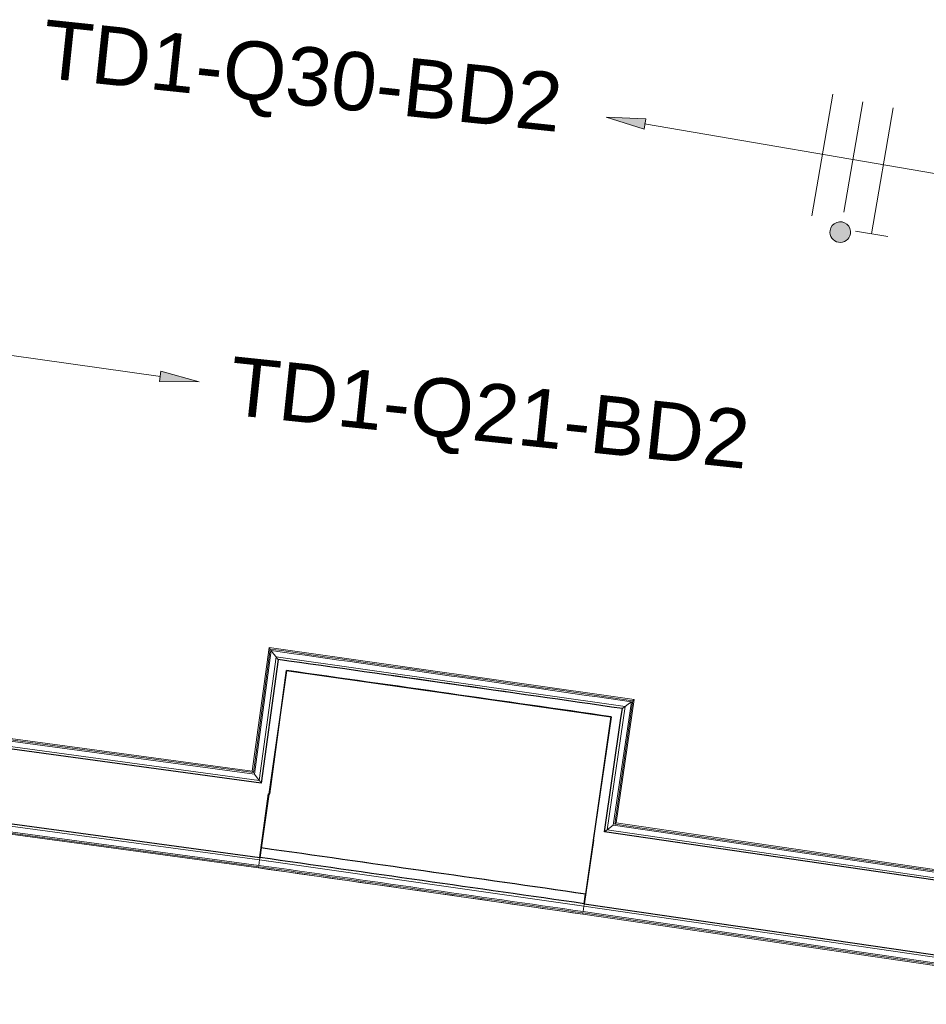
# Model space of a CAD drawing. Header units: millimetres. Extents: x -2845 to 74565, y -36590 to 13748.
# Tile 65 of 90: x 48958 to 50122, y -22041 to -20778. Entities that reach past the tile are written whole.
import ezdxf

# ---------------------------------------------------------------- set-up
doc = ezdxf.new("R2010")
doc.units = ezdxf.units.MM
for name, color, linetype, lineweight in [('A-FLOR-HRAL', 7, 'Continuous', 18), ('A-WALL', 7, 'Continuous', 25), ('CABLE', 7, 'Continuous', 30), ('CABLES', 7, 'Continuous', 18)]:
    doc.layers.add(name, color=color, linetype=linetype, lineweight=lineweight)
doc.styles.add('Arial_2', font='arial.ttf', dxfattribs={"height": 75})

# ---------------------------------------------------------------- blocks, each defined once
blk = doc.blocks.new('B02_DC_STR_rvt-1-2021_015_1111_DCE_1_50_N0 FINI_CFO_PCN')
at = {"layer": 'A-WALL'}
for p, q in [((-3868.7, -21612.9), (-3900.9, -21840.7)), ((-3484.3, -21900), (-3451.6, -21672.3))]:
    blk.add_line(p, q, dxfattribs=at)
for radius in [184668.5, 184438.5]:
    blk.add_arc((-29704.5, -204465.3), radius, 81.827018, 81.957738, dxfattribs=at)
blk = doc.blocks.new('Garde-corps - Garde-corps-506445-2021_015_1111_DCE_1_50_N0 FINI_CFO_PCN')
at = {"layer": 'A-FLOR-HRAL'}
for p, q in [((-3890.9, -21583.5), (-3912.4, -21742.2)), ((-3889.5, -21585.4), (-3911, -21744.1)), ((-3422.1, -21650.3), (-3890.9, -21583.5)), ((-3888, -21587.4), (-3909.5, -21746)), ((-3881.9, -21595.4), (-3903.4, -21754)), ((-3434, -21659.2), (-3881.9, -21595.4)), ((-3870, -21597.1), (-3881.9, -21595.4)), ((-3805.7, -21609.2), (-3879.4, -21598.8)), ((-3584.7, -21640.7), (-3732, -21619.7)), ((-3903.4, -21754), (-4669.9, -21650.2)), ((-3909.5, -21746), (-4668.9, -21643.1)), ((-3911, -21744.1), (-4668.7, -21641.4)), ((-3912.4, -21742.2), (-4668.5, -21639.8)), ((-3445.2, -21808.7), (-3422.1, -21650.3)), ((-3437.4, -21661.8), (-3511, -21651.2)), ((-3457.1, -21817.6), (-3434, -21659.2)), ((-3449.1, -21811.6), (-3425.9, -21653.2)), ((-3447.1, -21810.1), (-3423.9, -21651.7)), ((-3434, -21659.2), (-3445.9, -21657.5)), ((-3909.5, -21746), (-3903.4, -21754)), ((-3449.1, -21811.6), (-3457.1, -21817.6)), ((-2832.7, -21901.7), (-3449.1, -21811.6)), ((-2834.1, -21899.7), (-3447.1, -21810.1)), ((-2835.5, -21897.8), (-3445.2, -21808.7)), ((-2826.6, -21909.8), (-3457.1, -21817.6))]:
    blk.add_line(p, q, dxfattribs=at)
at = {"layer": 'A-FLOR-HRAL', "flags": 128}
for points in [[(-3890.9, -21583.5), (-3890.9, -21583.5), (-3890.9, -21583.6), (-3890.7, -21583.8), (-3890.6, -21584), (-3890.4, -21584.2), (-3890.2, -21584.5), (-3890, -21584.7), (-3889.9, -21584.9), (-3889.7, -21585.2), (-3889.5, -21585.4)], [(-3888, -21587.4), (-3885, -21591.4), (-3881.9, -21595.4)], [(-3881.9, -21595.4), (-3881.8, -21595.5), (-3881.6, -21595.9), (-3881.2, -21596.3), (-3880.8, -21596.9), (-3880.3, -21597.5), (-3879.9, -21598.2), (-3879.4, -21598.8)], [(-3425.9, -21653.2), (-3429.9, -21656.2), (-3434, -21659.2)]]:
    blk.add_lwpolyline(points, dxfattribs=at)
at = {"layer": 'A-FLOR-HRAL'}
for radius, start, end in [(184692.9, 81.819426, 81.96532), (184691.2, 81.819967, 81.964777)]:
    blk.add_arc((-29704.5, -204465.3), radius, start, end, dxfattribs=at)
for points, knots in [([(-3422.1, -21650.3), (-3422.1, -21650.3), (-3422.1, -21650.3), (-3422.2, -21650.4), (-3422.3, -21650.5), (-3422.4, -21650.6), (-3422.6, -21650.7), (-3422.8, -21650.9), (-3423, -21651), (-3423.2, -21651.2), (-3423.4, -21651.3), (-3423.7, -21651.5), (-3423.8, -21651.6), (-3423.9, -21651.7)], [0.075, 0.075, 0.075, 0.075, 0.15, 0.2125, 0.275, 0.35, 0.425, 0.5, 0.6, 0.7, 0.775, 0.85, 1, 1, 1, 1]), ([(-3434, -21659.2), (-3434, -21659.2), (-3434, -21659.2), (-3434.1, -21659.3), (-3434.1, -21659.3), (-3434.2, -21659.4), (-3434.3, -21659.4), (-3434.3, -21659.5), (-3434.4, -21659.6), (-3434.6, -21659.6), (-3434.7, -21659.7), (-3434.8, -21659.8), (-3434.9, -21659.9), (-3435.1, -21660), (-3435.2, -21660.1), (-3435.3, -21660.2), (-3435.5, -21660.3), (-3435.6, -21660.4), (-3435.8, -21660.6), (-3436.2, -21660.9), (-3436.7, -21661.3), (-3437.2, -21661.6), (-3437.4, -21661.8)], [0, 0, 0, 0, 0.071429, 0.107143, 0.142857, 0.178571, 0.214286, 0.25, 0.285714, 0.321429, 0.357143, 0.392857, 0.428571, 0.464286, 0.5, 0.535714, 0.571429, 0.607143, 0.642857, 0.714286, 0.857143, 1, 1, 1, 1]), ([(-3912.4, -21742.2), (-3912.4, -21742.2), (-3912.4, -21742.3), (-3912.3, -21742.4), (-3912.2, -21742.5), (-3912, -21742.7), (-3911.9, -21742.9), (-3911.8, -21743.1), (-3911.7, -21743.2), (-3911.6, -21743.3), (-3911.5, -21743.5), (-3911.4, -21743.6), (-3911.3, -21743.7), (-3911.1, -21743.9), (-3911.1, -21744), (-3911, -21744.1)], [0.1, 0.1, 0.1, 0.1, 0.2, 0.3, 0.4, 0.475, 0.55, 0.6, 0.65, 0.7, 0.75, 0.8, 0.85, 0.9, 1, 1, 1, 1]), ([(-3903.4, -21754), (-3903.4, -21754), (-3903.4, -21754.1), (-3903.2, -21754.3), (-3903.1, -21754.5), (-3902.9, -21754.7), (-3902.8, -21754.9), (-3902.6, -21755.1), (-3902.4, -21755.4), (-3902.2, -21755.7), (-3902, -21755.9), (-3901.8, -21756.2), (-3901.4, -21756.7), (-3901.1, -21757.1), (-3900.9, -21757.4)], [0, 0, 0, 0, 0.166667, 0.25, 0.333333, 0.416667, 0.458333, 0.5, 0.583333, 0.666667, 0.708333, 0.75, 0.833333, 1, 1, 1, 1]), ([(-3445.2, -21808.7), (-3445.2, -21808.7), (-3445.3, -21808.7), (-3445.4, -21808.8), (-3445.6, -21808.9), (-3445.8, -21809.1), (-3445.9, -21809.2), (-3446.1, -21809.3), (-3446.2, -21809.4), (-3446.4, -21809.5), (-3446.5, -21809.6), (-3446.6, -21809.7), (-3446.8, -21809.8), (-3446.9, -21810), (-3447, -21810), (-3447.1, -21810.1)], [0.1, 0.1, 0.1, 0.1, 0.2, 0.3, 0.4, 0.475, 0.55, 0.6, 0.65, 0.7, 0.75, 0.8, 0.85, 0.9, 1, 1, 1, 1]), ([(-3457.1, -21817.6), (-3457.1, -21817.6), (-3457.2, -21817.6), (-3457.4, -21817.8), (-3457.6, -21817.9), (-3457.8, -21818.1), (-3458, -21818.2), (-3458.2, -21818.4), (-3458.5, -21818.6), (-3458.8, -21818.8), (-3459, -21819), (-3459.3, -21819.2), (-3459.8, -21819.6), (-3460.2, -21819.9), (-3460.5, -21820.1)], [0, 0, 0, 0, 0.166667, 0.25, 0.333333, 0.416667, 0.458333, 0.5, 0.583333, 0.666667, 0.708333, 0.75, 0.833333, 1, 1, 1, 1])]:
    blk.add_open_spline(points, degree=3, knots=knots, dxfattribs=at)
blk = doc.blocks.new('Garde-corps - Garde-corps-511339-2021_015_1111_DCE_1_50_N0 FINI_CFO_PCN')
at = {"layer": 'A-FLOR-HRAL'}
for p, q in [((-4786, -21743.6), (-4785, -21736.5)), ((-4784.6, -21733.6), (-4785, -21736.5)), ((-4785, -21736.5), (-3903.1, -21856)), ((-4786.2, -21745.3), (-4786.4, -21747)), ((-4786.4, -21747), (-3904.5, -21866.4)), ((-4786.2, -21745.3), (-4786, -21743.6)), ((-4786.2, -21745.3), (-3904.2, -21864.8)), ((-4786, -21743.6), (-3904, -21863.1)), ((-3903.1, -21856), (-3486.8, -21915.3)), ((-3903.1, -21856), (-3891.6, -21857.6)), ((-3904.5, -21866.4), (-3488.3, -21925.7)), ((-3904.5, -21866.4), (-3904.5, -21866.4)), ((-3498.3, -21913.7), (-3486.8, -21915.3)), ((-3487.8, -21922.4), (-3486.8, -21915.3)), ((-3486.6, -21913.8), (-3486.8, -21915.3)), ((-3486.8, -21915.3), (-2972, -21990.6)), ((-3486.5, -21913.1), (-3486.6, -21913.8)), ((-3486.4, -21912.3), (-3486.5, -21913.1)), ((-3488.1, -21924.1), (-3488.3, -21925.7)), ((-3488.3, -21925.7), (-2973.5, -22001)), ((-3488.1, -21924.1), (-2973.2, -21999.4)), ((-3487.8, -21922.4), (-2973, -21997.6)), ((-2869.6, -22016.2), (-2801.9, -22026.1)), ((-2869.3, -22014.6), (-2801.7, -22024.5)), ((-2869.1, -22012.8), (-2801.4, -22022.7)), ((-2868.1, -22005.8), (-2800.4, -22015.7)), ((-2695.2, -22031.1), (-2694.8, -22028.1)), ((-2698, -22041.3), (-2696.7, -22041.5)), ((-2697.8, -22039.6), (-2696.5, -22039.8)), ((-2697.6, -22037.9), (-2696.2, -22038.1)), ((-2696.7, -22041.5), (-2696.5, -22039.8)), ((-2696.5, -22030.9), (-2695.2, -22031.1)), ((-2696.2, -22038.1), (-2696.5, -22039.8)), ((-2695.2, -22031.1), (-2696.2, -22038.1))]:
    blk.add_line(p, q, dxfattribs=at)
at = {"layer": 'A-FLOR-HRAL', "flags": 128}
for points in [[(-3904.5, -21866.4), (-3904.5, -21866.4), (-3904.5, -21866.3), (-3904.4, -21866.2), (-3904.4, -21865.9), (-3904.4, -21865.6), (-3904.3, -21865.3), (-3904.3, -21865), (-3904.2, -21864.8)], [(-3904, -21863.1), (-3903.5, -21859.5), (-3903.1, -21856)], [(-3903.1, -21856), (-3903, -21855.9), (-3903, -21855.7), (-3903, -21855.4), (-3902.9, -21854.9), (-3902.8, -21854.3), (-3902.7, -21853.7), (-3902.7, -21853)]]:
    blk.add_lwpolyline(points, dxfattribs=at)
at = {"layer": 'A-FLOR-HRAL'}
for radius, end in [(184414.2, 81.957717), (184415.9, 81.95772), (184412.5, 81.957714)]:
    blk.add_arc((-29704.5, -204465.3), radius, 81.827103, end, dxfattribs=at)
blk = doc.blocks.new('B02_ARC_rvt-1-2021_015_1111_DCE_1_50_N0 FINI_CFO_PCN')
at = {"layer": 'A-WALL'}
for p, q in [((-3879.4, -21598.8), (-3881, -21611.2)), ((-3881, -21611.2), (-3900.9, -21757.4)), ((-3890.1, -21771.5), (-3868.7, -21612.9)), ((-3900.9, -21757.4), (-4776.5, -21638.8)), ((-3439.2, -21674.1), (-3437.4, -21661.8)), ((-3451.6, -21672.4), (-3474.7, -21830.7)), ((-3460.5, -21820.1), (-3439.2, -21674.1)), ((-4789.2, -21732.9), (-3902.7, -21853)), ((-3902.7, -21853), (-3891.6, -21771.3)), ((-3891.6, -21771.3), (-3890.1, -21771.5)), ((-2824.1, -21913.2), (-3460.5, -21820.1)), ((-3474.4, -21830.7), (-3486.4, -21912.3)), ((-3474.7, -21830.7), (-3474.4, -21830.7)), ((-3900.9, -21840.7), (-3902.7, -21853)), ((-3486.4, -21912.3), (-3484.6, -21900)), ((-3486.4, -21912.3), (-2971.5, -21987.6))]:
    blk.add_line(p, q, dxfattribs=at)
at = {"layer": 'A-WALL', "flags": 128}
blk.add_lwpolyline([(-3868.7, -21612.9), (-3660.1, -21642.5), (-3451.6, -21672.4)], dxfattribs=at)
at = {"layer": 'A-WALL'}
for radius, start, end in [(184681, 81.823116, 81.961618), (184438.5, 81.827103, 81.957738), (184426, 81.827103, 81.957738)]:
    blk.add_arc((-29704.5, -204465.3), radius, start, end, dxfattribs=at)
at = {"layer": 'A-FLOR-HRAL', "lineweight": 18}
for name in ['Garde-corps - Garde-corps-506445-2021_015_1111_DCE_1_50_N0 FINI_CFO_PCN', 'Garde-corps - Garde-corps-511339-2021_015_1111_DCE_1_50_N0 FINI_CFO_PCN']:
    blk.add_blockref(name, (0, 0), dxfattribs=at)
blk = doc.blocks.new('Fil - COCHE DE FIL_PE_SYMBOLE-4085576-2021_015_1111_DCE_1_50_N0 FINI_CFO_PCN')
at = {"layer": 'CABLES', "lineweight": 9}
for p, q in [((-0.42, 1.8), (0.42, 1.8)), ((0, 1.8), (0, -1.48))]:
    blk.add_line(p, q, dxfattribs=at)
blk = doc.blocks.new('Fil - Coche de fil circulaire-323115-2021_015_1111_DCE_1_50_N0 FINI_CFO_PCN')
at = {"layer": 'CABLES', "lineweight": 9}
blk.add_hatch(color=256, dxfattribs=at).paths.add_polyline_path([(0.235, 2.023), (0.193, 2.078), (0.139, 2.12), (0.075, 2.147), (0.006, 2.156), (-0.062, 2.147), (-0.126, 2.12), (-0.181, 2.078), (-0.223, 2.023), (-0.249, 1.96), (-0.258, 1.891), (-0.249, 1.823), (-0.223, 1.759), (-0.181, 1.704), (-0.126, 1.662), (-0.062, 1.636), (0.006, 1.627), (0.075, 1.636), (0.139, 1.662), (0.193, 1.704), (0.235, 1.759), (0.262, 1.823), (0.271, 1.891), (0.262, 1.96)])
blk.add_line((0, 1.371), (0, -1.507), dxfattribs=at)
for start, end in [(360, 180), (180, 360)]:
    blk.add_arc((0.006, 1.891), 0.265, start, end, dxfattribs=at)
blk = doc.blocks.new('Fil - Coche de fil long-323512-2021_015_1111_DCE_1_50_N0 FINI_CFO_PCN')
at = {"layer": 'CABLES', "lineweight": 9}
blk.add_line((0, 1.605), (0, -1.57), dxfattribs=at)
blk = doc.blocks.new('B02_ELE_rvt-1-2021_015_1111_DCE_1_50_N0 FINI_CFO_PCN')
at = {"layer": 'CABLES'}
for points in [[(-3409.6, -20917.9), (-3407.4, -20904.8), (-3458.2, -20902.9), (-3418.7, -20915.1)], [(-3980.7, -21242.4), (-4029.7, -21228.8), (-4031.5, -21241.9)]]:
    blk.add_hatch(color=256, dxfattribs=at).paths.add_polyline_path(points)
for p, q in [((-3407.4, -20904.8), (-3458.2, -20902.9)), ((-3458.2, -20902.9), (-3409.6, -20917.9)), ((-3407.4, -20904.8), (-3458.2, -20902.9)), ((-3458.2, -20902.9), (-3418.7, -20915.1)), ((-3418.7, -20915.1), (-3409.6, -20917.9)), ((-3409.6, -20917.9), (-3407.4, -20904.8)), ((-3409.6, -20917.9), (-3407.4, -20904.8)), ((-3408.9, -20911.3), (-2874, -21003)), ((-4029.7, -21228.8), (-4031.5, -21241.9)), ((-4029.7, -21228.8), (-4031.5, -21241.9)), ((-3980.7, -21242.4), (-4029.7, -21228.8)), ((-3980.7, -21242.4), (-4029.7, -21228.8)), ((-4031.5, -21241.9), (-3980.7, -21242.4)), ((-4031.5, -21241.9), (-3980.7, -21242.4))]:
    blk.add_line(p, q, dxfattribs=at)
at = {"layer": 'CABLES', "flags": 128}
blk.add_lwpolyline([(-4030.2, -21235.4), (-4530.2, -21165.1), (-4647.1, -21283.9)], dxfattribs=at)
at = {"layer": 'CABLES', "lineweight": 18, "xscale": 49.99999999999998, "yscale": 49.99999999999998, "zscale": 49.99999999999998, "rotation": 170.2773756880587}
for name, p in [('Fil - Coche de fil long-323512-2021_015_1111_DCE_1_50_N0 FINI_CFO_PCN', (-3180.6, -20950.4)), ('Fil - Coche de fil circulaire-323115-2021_015_1111_DCE_1_50_N0 FINI_CFO_PCN', (-3141.5, -20957.1)), ('Fil - COCHE DE FIL_PE_SYMBOLE-4085576-2021_015_1111_DCE_1_50_N0 FINI_CFO_PCN', (-3102.4, -20963.8))]:
    blk.add_blockref(name, p, dxfattribs=at)
at = {"layer": 'CABLE', "lineweight": 9, "char_height": 75, "width": 821.73, "attachment_point": 1, "rotation": 354, "style": 'Arial_2'}
for s, insert in [('TD1-Q30-BD2', (-4177.3, -20777.2)), ('TD1-Q21-BD2', (-3936.9, -21209.6))]:
    blk.add_mtext(s, dxfattribs=dict(at, insert=insert))

msp = doc.modelspace()

# ---------------------------------------------------------------- block references
at = {"lineweight": 5}
for name in ['B02_DC_STR_rvt-1-2021_015_1111_DCE_1_50_N0 FINI_CFO_PCN', 'B02_ARC_rvt-1-2021_015_1111_DCE_1_50_N0 FINI_CFO_PCN', 'B02_ELE_rvt-1-2021_015_1111_DCE_1_50_N0 FINI_CFO_PCN']:
    msp.add_blockref(name, (53169.3, 0), dxfattribs=at)

doc.saveas('drawing.dxf')
